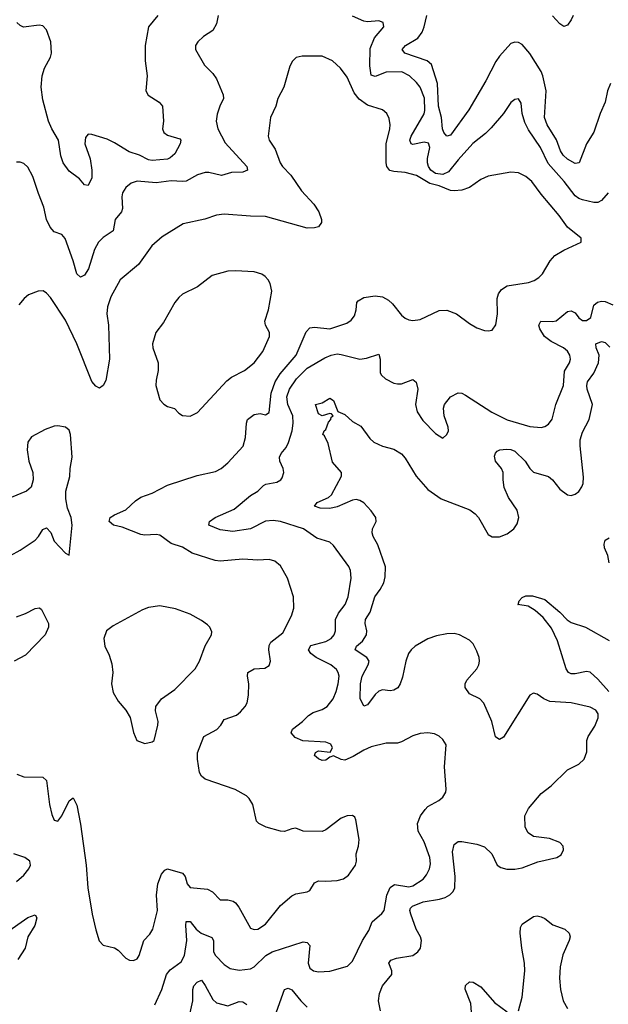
# Model space of a CAD drawing. Header units: inches. Extents: x 1694797 to 1849917, y 907313 to 1017959.
# Tile 41 of 256: x 1722107 to 1725226, y 931712 to 936928. Entities that reach past the tile are written whole.
import ezdxf

# ---------------------------------------------------------------- set-up
doc = ezdxf.new("R2010")
doc.units = ezdxf.units.IN
doc.header["$MEASUREMENT"] = 0
doc.layers.add('B7923', color=7, linetype='Continuous')

msp = doc.modelspace()

# ---------------------------------------------------------------- linework, layer by layer
at = {"layer": 'B7923', "color": 5}
for points, elevation in [([(1723159.5, 936950), (1723150, 936905.2), (1723130.3, 936870), (1723081.4, 936838.6), (1723050.4, 936810), (1723039.5, 936790), (1723039.3, 936770), (1723086.6, 936686.6), (1723130, 936642), (1723150, 936614), (1723185.7, 936530), (1723187, 936510), (1723167, 936470), (1723153.7, 936426.3), (1723149.1, 936390), (1723157.2, 936350), (1723195.9, 936275.9), (1723310.3, 936150), (1723315.3, 936130), (1723290, 936119.8), (1723230, 936118.6), (1723177.3, 936102.7), (1723110, 936118.5), (1723090, 936118.4), (1723050, 936106), (1722990, 936072.8), (1722970, 936069.7), (1722910, 936074), (1722830, 936064.2), (1722730, 936072.1), (1722698.7, 936061.3), (1722670, 936038.7), (1722652.9, 936010), (1722649.3, 935990), (1722652.3, 935927.7), (1722646.9, 935910), (1722613, 935870), (1722602.4, 935810), (1722550, 935774.6), (1722525.4, 935750), (1722504, 935710), (1722472.1, 935607.9), (1722450, 935575.1), (1722430, 935563.7), (1722410, 935580.9), (1722390.7, 935650), (1722348.7, 935768.7), (1722330, 935789.6), (1722290, 935803), (1722268.2, 935828.2), (1722250, 935869.3), (1722235.3, 935935.3), (1722206.5, 936006.5), (1722177.8, 936097.8), (1722150, 936146), (1722130, 936165.2), (1722110, 936172.7), (1722090, 936172.7)], 840), ([(1722839.1, 936950), (1722790.3, 936890), (1722771.5, 936790), (1722772.1, 936710), (1722783.2, 936630), (1722776.5, 936550), (1722788, 936528), (1722846.4, 936490), (1722863.6, 936470), (1722870.2, 936390), (1722864.2, 936350), (1722872, 936330), (1722890, 936316.5), (1722956.2, 936296.2), (1722961.3, 936290), (1722956.9, 936270), (1722930, 936217.4), (1722904.8, 936195.2), (1722890, 936188.7), (1722810, 936182.4), (1722790, 936185.3), (1722741.5, 936210), (1722687, 936227), (1722610, 936275.8), (1722570, 936295), (1722490, 936319.8), (1722470, 936320.5), (1722456.2, 936303.8), (1722452, 936270), (1722481, 936190), (1722490.2, 936129.8), (1722490.2, 936090), (1722470, 936049.2), (1722450, 936053.2), (1722424.2, 936084.2), (1722370, 936126), (1722337.6, 936170), (1722325.6, 936205.6), (1722313.1, 936290), (1722277, 936350), (1722259.3, 936390), (1722230, 936503.7), (1722221.6, 936570), (1722226.5, 936630), (1722238, 936670), (1722270.7, 936729.3), (1722275.4, 936750), (1722272, 936810), (1722250, 936873.6), (1722230, 936895.6), (1722210, 936899.2), (1722127.7, 936887.7), (1722110, 936896.3), (1722092.5, 936912.5)], 820), ([(1725226.2, 936010), (1725190, 935969.8), (1725170, 935959.1), (1725150, 935958.8), (1725090, 935973.1), (1725070, 935980.5), (1725050, 935994.9), (1724991.6, 936070), (1724906.6, 936166.6), (1724866.6, 936250), (1724803.4, 936343.4), (1724783.7, 936383.7), (1724769.7, 936430.3), (1724765.1, 936485.1), (1724750, 936509.2), (1724730, 936504.5), (1724710, 936489.4), (1724670.3, 936430), (1724604.9, 936355.1), (1724575, 936325), (1724507.8, 936272.2), (1724430, 936186), (1724378.8, 936121.2), (1724350, 936107.3), (1724310, 936112.1), (1724286, 936130), (1724273.5, 936150), (1724268.1, 936170), (1724268.2, 936191.8), (1724280.4, 936250), (1724273.2, 936273.2), (1724250, 936279), (1724190, 936265.8), (1724181.3, 936270), (1724174.8, 936290), (1724180.8, 936310), (1724250, 936429.1), (1724254.2, 936445.8), (1724251.8, 936511.8), (1724230, 936569.7), (1724210, 936595.1), (1724172.3, 936630), (1724132.1, 936652.1), (1724050, 936650.4), (1723990, 936626.2), (1723970, 936634), (1723962.8, 936682.8), (1723964.7, 936775.3), (1723987.7, 936832.3), (1724037, 936890), (1724033.3, 936913.3), (1724010, 936920.9), (1723950, 936916.3), (1723930, 936919.7), (1723870, 936946.9)], 840), ([(1725237.4, 936590), (1725221.5, 936550), (1725209.4, 936490), (1725182.4, 936430), (1725148.6, 936331.4), (1725110.2, 936270), (1725071.2, 936168.8), (1725050, 936166), (1725010, 936189), (1724986.6, 936210), (1724973.1, 936233.1), (1724951.5, 936291.5), (1724902.7, 936370), (1724888.9, 936410), (1724897.7, 936550), (1724880.1, 936630), (1724870, 936653.3), (1724810, 936748.7), (1724770, 936796.4), (1724750, 936807.1), (1724730, 936808.4), (1724710, 936802), (1724650, 936733.8), (1724630, 936706.4), (1724576.7, 936603.3), (1724487.4, 936450), (1724390, 936316.2), (1724370, 936309.8), (1724354.3, 936330), (1724347.2, 936350), (1724343.1, 936410), (1724327, 936470), (1724321.2, 936590), (1724289.5, 936689.5), (1724266, 936710), (1724148, 936750), (1724134.6, 936770), (1724150.7, 936790), (1724216.2, 936830), (1724239, 936861), (1724250.5, 936889.5), (1724265.3, 936950)], 820), ([(1725039.6, 936950), (1725030, 936926.6), (1725010, 936898), (1724990, 936892), (1724970, 936905.6), (1724930, 936948.4)], 780), ([(1722091.6, 932931.6), (1722130, 932918), (1722230, 932916), (1722250, 932898), (1722265.7, 932770), (1722277.8, 932717.8), (1722290, 932687.3), (1722310, 932683), (1722330, 932710.5), (1722370, 932790.8), (1722390, 932806), (1722410, 932766.8), (1722430, 932666.8), (1722459.7, 932450), (1722469.3, 932329.3), (1722491.4, 932190), (1722510, 932106), (1722529.1, 932049.1), (1722550, 932026), (1722610, 932011), (1722630, 931998.8), (1722670, 931956.3), (1722690, 931946), (1722710, 931944.9), (1722730, 931953.4), (1722740.5, 931970), (1722764.5, 932050), (1722796.8, 932083.2), (1722813.1, 932110), (1722838.3, 932210), (1722832.5, 932290), (1722838.5, 932350), (1722859.2, 932400.8), (1722877.2, 932422.8), (1722890, 932429.1), (1722970, 932406.4), (1722984.9, 932390), (1722994.9, 932350), (1723011.5, 932331.5), (1723102, 932322), (1723128.7, 932308.7), (1723170, 932265.7), (1723210, 932266.3), (1723238, 932258), (1723250.4, 932250), (1723267.7, 932227.7), (1723330, 932116.3), (1723350, 932108.7), (1723370, 932110.4), (1723410, 932137.1), (1723490, 932234.9), (1723550, 932287.4), (1723570, 932297), (1723630, 932308.8), (1723644.2, 932315.8), (1723670, 932354.9), (1723690, 932366.7), (1723730, 932363.7), (1723790, 932368.4), (1723822.3, 932377.7), (1723850, 932395.5), (1723886, 932450), (1723891.2, 932470), (1723889.7, 932510), (1723902, 932550), (1723905.6, 932585.6), (1723889.3, 932690), (1723883.2, 932703.2), (1723870, 932712.3), (1723842, 932710), (1723810, 932698.4), (1723730, 932636.3), (1723710, 932627.6), (1723610, 932629.7), (1723570, 932645.1), (1723550, 932642.6), (1723510, 932628), (1723490, 932628.9), (1723414, 932650), (1723374, 932670), (1723362.4, 932682.4), (1723342.9, 932770), (1723323, 932803), (1723310, 932816), (1723249.6, 932849.6), (1723090, 932905.5), (1723070, 932920.8), (1723060.5, 932940.5), (1723049.1, 933010), (1723050, 933044.7), (1723083, 933130), (1723152.4, 933167.6), (1723173.7, 933190), (1723190, 933220.5), (1723255.5, 933244.5), (1723278, 933262), (1723302.4, 933290), (1723312.6, 933310), (1723319.1, 933350), (1723321.7, 933410), (1723314.7, 933450), (1723317, 933470), (1723350, 933488.8), (1723406.6, 933493.4), (1723430, 933507.3), (1723435.6, 933530), (1723427.4, 933590), (1723430, 933613.4), (1723438.9, 933630), (1723500.9, 933679.1), (1723548.3, 933770), (1723559.7, 933810), (1723558, 933870), (1723526.9, 933970), (1723490, 934034), (1723459.5, 934059.5), (1723430, 934068.3), (1723370, 934065.4), (1723290, 934069.7), (1723170, 934059.1), (1723142.7, 934062.7), (1723021.1, 934101.1), (1722970, 934133.6), (1722910, 934153.6), (1722850, 934196.4), (1722830, 934201.2), (1722770, 934197.4), (1722750, 934201.4), (1722650, 934239.8), (1722604, 934250), (1722582, 934270), (1722587.6, 934290), (1722610, 934304.9), (1722670, 934331.6), (1722720.9, 934379.1), (1722750, 934398.5), (1722810, 934420.2), (1722890, 934462), (1723047.2, 934512.8), (1723145.6, 934534.4), (1723174.5, 934550), (1723210, 934580.4), (1723290.8, 934669.2), (1723304.6, 934715.4), (1723308.4, 934790), (1723315.1, 934810), (1723350, 934836.5), (1723381.5, 934841.5), (1723410, 934834.4), (1723430, 934847.3), (1723440.4, 934950), (1723460.4, 935010), (1723487.4, 935052.6), (1723572.6, 935150), (1723625.6, 935274.4), (1723645.3, 935294.7), (1723670, 935298.8), (1723750, 935290.2), (1723840.4, 935319.6), (1723864.2, 935335.8), (1723881.1, 935358.9), (1723890.9, 935390), (1723894.3, 935430), (1723900.9, 935439.1), (1723930, 935456.5), (1723990, 935464.1), (1724030, 935458.9), (1724061.6, 935441.6), (1724082.6, 935422.5), (1724130, 935362.4), (1724150, 935346.4), (1724170, 935338.4), (1724190, 935334), (1724230, 935340.3), (1724330, 935386.7), (1724370, 935388.5), (1724421, 935370), (1724490, 935318), (1724530, 935295.5), (1724570, 935282), (1724590, 935279.1), (1724610, 935282.8), (1724630, 935312), (1724638.7, 935370), (1724638, 935450), (1724644.1, 935475.9), (1724660.8, 935499.2), (1724690, 935517.4), (1724804, 935536), (1724833.7, 935546.3), (1724858, 935562), (1724877.8, 935582.2), (1724918.4, 935650), (1724942, 935678), (1724990, 935707), (1725082, 935750), (1725082, 935770), (1725010, 935829.4), (1724966.3, 935890), (1724870, 936003), (1724820.4, 936070), (1724790, 936096.4), (1724750, 936116.4), (1724710, 936119.2), (1724590, 936098.8), (1724550, 936080.3), (1724490, 936039.3), (1724450, 936025.3), (1724410, 936021.1), (1724390, 936022.9), (1724330, 936047.1), (1724280.2, 936060.2), (1724210, 936103), (1724150, 936118.9), (1724090, 936122.7), (1724069.4, 936129.4), (1724053.3, 936150), (1724049.8, 936170), (1724048.3, 936270), (1724069, 936350), (1724069.8, 936369.8), (1724064.8, 936404.8), (1724053, 936430), (1724029.8, 936449.8), (1723950, 936475), (1723905.9, 936505.9), (1723879.4, 936539.4), (1723842.5, 936622.5), (1723806.6, 936670), (1723765.1, 936710), (1723710, 936734.8), (1723604.9, 936735.1), (1723573, 936727), (1723552.8, 936707.2), (1723539.1, 936680.9), (1723506.4, 936570), (1723474.9, 936510), (1723464.9, 936470), (1723436.5, 936410), (1723423.7, 936310), (1723428.5, 936290), (1723461.8, 936241.8), (1723488.2, 936170), (1723500.3, 936150), (1723543.9, 936103.9), (1723600.4, 936020.4), (1723666, 935950), (1723693, 935910), (1723707.3, 935870), (1723707.1, 935852.9), (1723691, 935830), (1723670, 935824.5), (1723630, 935823.6), (1723410, 935885.6), (1723330, 935886.9), (1723190, 935898), (1723150, 935892.4), (1723088.2, 935871.8), (1722974.4, 935845.6), (1722862.6, 935777.4), (1722807.2, 935730), (1722737.6, 935630), (1722639.3, 935550), (1722590, 935459.5), (1722572.8, 935407.2), (1722568.3, 935370), (1722577.5, 935310), (1722583.5, 935130), (1722564.2, 935015.8), (1722550, 934989.3), (1722530, 934976.2), (1722510, 934985.6), (1722490, 935011.5), (1722410.5, 935210), (1722350, 935335.8), (1722270, 935456.9), (1722250, 935478.4), (1722231, 935491), (1722204.7, 935490), (1722154.8, 935470), (1722130.6, 935450), (1722103, 935417)], 860), ([(1722824.2, 931710), (1722860.3, 931790), (1722885.3, 931870), (1722905.1, 931894.9), (1722963.2, 931936.8), (1722980.6, 931970), (1722993.2, 932050), (1722987.3, 932130), (1722990, 932150.3), (1723010, 932151.6), (1723042.9, 932110), (1723068.4, 932088.4), (1723126, 932066), (1723133.6, 932050), (1723135, 931990), (1723145.2, 931970), (1723190, 931922.3), (1723222.2, 931902.2), (1723270, 931893), (1723330, 931900.8), (1723350, 931911.6), (1723410.9, 931970), (1723444.4, 931990), (1723610, 932044), (1723630, 932040.3), (1723643.9, 932023.9), (1723635, 931930), (1723644.2, 931904.2), (1723664.4, 931890), (1723690, 931884.3), (1723751.4, 931888.6), (1723844.9, 931915.1), (1723870, 931940.4), (1723923.4, 932050), (1723957.3, 932102.7), (1723975.1, 932150), (1724026.5, 932193.5), (1724038.8, 932210), (1724052.2, 932290), (1724070, 932330.3), (1724093.5, 932346.5), (1724170, 932335), (1724190, 932339.5), (1724244.3, 932375.7), (1724262.4, 932397.6), (1724278.4, 932430), (1724283.3, 932456.7), (1724279.8, 932490), (1724250, 932573.2), (1724218.9, 932630), (1724214.8, 932670), (1724230.9, 932710), (1724255.4, 932744.6), (1724270, 932759.5), (1724328.2, 932791.8), (1724349.3, 932810), (1724364.8, 932835.2), (1724367.3, 932852.7), (1724357.6, 932970), (1724367.3, 933087.3), (1724350, 933115.1), (1724330, 933131.8), (1724304.7, 933144.7), (1724270, 933149.7), (1724230, 933146.3), (1724190, 933134.3), (1724130, 933102.4), (1724110, 933096.3), (1724050, 933095.1), (1723970, 933075.3), (1723930, 933059.2), (1723874.8, 933025.2), (1723830, 933006), (1723810, 933008.9), (1723770, 933028.2), (1723750, 933020.7), (1723730, 933005.1), (1723710, 933004.2), (1723690, 933011.8), (1723669.8, 933029.8), (1723674.2, 933045.8), (1723690, 933054.3), (1723752.3, 933047.7), (1723764.5, 933070), (1723755.4, 933090), (1723730, 933100.5), (1723608.3, 933108.3), (1723566.1, 933126.1), (1723545.1, 933150), (1723553.7, 933170), (1723606.4, 933210), (1723638.3, 933241.7), (1723662.7, 933257.3), (1723710, 933273.6), (1723737.4, 933290), (1723768.6, 933330), (1723784.4, 933370), (1723795.4, 933410), (1723799.3, 933450), (1723794.8, 933470), (1723785.5, 933485.5), (1723755.6, 933510), (1723677.6, 933550), (1723650.8, 933570), (1723638, 933590), (1723650, 933612.2), (1723730, 933634), (1723757.6, 933650), (1723774, 933670), (1723780.3, 933690), (1723780.7, 933750), (1723796.7, 933783.3), (1723831.7, 933830), (1723847.2, 933870), (1723863.1, 933970), (1723859.7, 934010), (1723851.6, 934031.6), (1723770, 934141.6), (1723750, 934160.5), (1723681.5, 934181.5), (1723611.5, 934230), (1723490, 934269.9), (1723450, 934274.5), (1723410, 934270.9), (1723330, 934231.2), (1723237.5, 934217.5), (1723170, 934226), (1723109.2, 934250), (1723112.7, 934270), (1723142.9, 934290), (1723244.3, 934335.7), (1723330, 934407.2), (1723369.3, 934430.7), (1723399.2, 934460.8), (1723411.8, 934468.2), (1723470, 934477.3), (1723491.5, 934490), (1723498.8, 934501.2), (1723506.9, 934530), (1723504, 934550), (1723486.4, 934590), (1723484.7, 934610), (1723492.4, 934630), (1723518.5, 934661.5), (1723531.5, 934688.5), (1723551, 934749), (1723556.6, 934790), (1723555.1, 934830), (1723529, 934890), (1723523, 934930), (1723536.2, 934970), (1723574.3, 935025.7), (1723630, 935081.6), (1723724.3, 935135.7), (1723758.4, 935150), (1723790, 935157), (1723810, 935154.6), (1723910, 935130.1), (1723945.3, 935134.7), (1724010, 935155.5), (1724018.2, 935130), (1724017.7, 935057.8), (1724024.6, 935044.6), (1724045.8, 935025.8), (1724090, 935002.3), (1724110, 934998.5), (1724130, 934999.6), (1724190, 935021.3), (1724207.6, 935007.6), (1724217.3, 934970), (1724205.4, 934890), (1724213.4, 934850), (1724243.7, 934803.7), (1724310, 934736.3), (1724350, 934711), (1724370, 934731), (1724379.5, 934750), (1724378.4, 934770), (1724356.4, 934830), (1724352.6, 934870), (1724357.4, 934890), (1724390, 934930.3), (1724430, 934951.8), (1724450, 934948.7), (1724470, 934938.7), (1724608.9, 934848.9), (1724690, 934807.9), (1724810, 934772), (1724870, 934766.7), (1724890, 934772.4), (1724910, 934786), (1724928.2, 934811.8), (1724948.5, 934890), (1724988.4, 934990), (1724994.7, 935065.3), (1725021, 935110), (1725026, 935130), (1725022, 935150), (1725010, 935171.7), (1724988.4, 935190), (1724922.5, 935222.5), (1724887.8, 935250), (1724863.7, 935290), (1724858.7, 935310), (1724869.5, 935330), (1724930, 935328.7), (1724950, 935332.7), (1725010, 935381.8), (1725030, 935385), (1725050, 935375.3), (1725070, 935349), (1725090, 935334.9), (1725110, 935333.8), (1725134.2, 935350), (1725150, 935414.9), (1725168.5, 935431.5), (1725190, 935436), (1725210, 935435.2), (1725250, 935417.4)], 840), ([(1724018.3, 931678.3), (1724009, 931731), (1724013.6, 931770), (1724029.8, 931810), (1724078.3, 931870), (1724079.7, 931890), (1724063.9, 931930), (1724074, 931946), (1724103.3, 931956.7), (1724190, 931970.6), (1724217.3, 931990), (1724231.2, 932010), (1724236, 932050), (1724230.3, 932070.3), (1724208.7, 932110), (1724179.9, 932190), (1724174, 932210), (1724178.8, 932221.2), (1724188, 932232), (1724244.4, 932255.6), (1724330.9, 932269.1), (1724361.9, 932278.1), (1724387.1, 932292.9), (1724404.8, 932310), (1724413.3, 932330), (1724414.8, 932390), (1724399.9, 932520.1), (1724410, 932559.3), (1724430, 932574.3), (1724450, 932574.9), (1724530, 932559.7), (1724570, 932546.9), (1724609.1, 932510), (1724637, 932450), (1724656.2, 932436.2), (1724688.5, 932428.5), (1724730, 932428.4), (1724770, 932435.9), (1724852.5, 932467.5), (1724954, 932490), (1724976.6, 932503.4), (1724989.5, 932530), (1724987, 932550), (1724969.3, 932570), (1724915.3, 932590), (1724830, 932601.7), (1724801.1, 932621.1), (1724784.8, 932650), (1724783.2, 932710), (1724803.9, 932750), (1724871.1, 932828.9), (1724923.5, 932870), (1725010, 932954.4), (1725070, 932984.4), (1725097.6, 933010), (1725111.6, 933050), (1725112.8, 933110), (1725119.7, 933130), (1725154.9, 933185.1), (1725172.2, 933230), (1725172.2, 933250), (1725160.9, 933270), (1725130, 933285.5), (1725030, 933309.2), (1724916.8, 933316.8), (1724884.5, 933330), (1724850, 933354.5), (1724830, 933360.7), (1724810, 933349.6), (1724670, 933126.6), (1724650, 933115.1), (1724640.1, 933120.1), (1724629, 933129), (1724609.8, 933210), (1724567.3, 933307.3), (1724545.6, 933330), (1724490, 933357.4), (1724466.9, 933390), (1724467.1, 933410), (1724476.4, 933430), (1724530, 933489.1), (1724540.2, 933510), (1724543.9, 933530), (1724541.4, 933550), (1724530, 933583.6), (1724510, 933622), (1724490, 933641.3), (1724438, 933670), (1724410, 933676.5), (1724370, 933675), (1724316.5, 933663.5), (1724270, 933647.3), (1724202.8, 933610), (1724181, 933590), (1724167.3, 933570), (1724153.3, 933530), (1724135, 933445), (1724123.2, 933410), (1724110.7, 933389.3), (1724090, 933375.6), (1724070, 933373.5), (1724030, 933378.3), (1724010, 933371.1), (1723990, 933353), (1723950, 933299.3), (1723930, 933292.3), (1723911.9, 933331.9), (1723913, 933410), (1723922, 933450), (1723953.6, 933510), (1723959.1, 933530), (1723947.3, 933550), (1723885.1, 933590), (1723892.3, 933610), (1723923.8, 933636.2), (1723944.4, 933670), (1723947.4, 933690), (1723938.1, 933730), (1723940.2, 933750), (1723963.8, 933790), (1723988.6, 933870), (1724018, 933910), (1724036, 933944), (1724044.2, 933975.8), (1724045.5, 934030), (1724005.2, 934145.2), (1723980.3, 934190), (1723974.4, 934210), (1723976.8, 934230), (1723995.3, 934270), (1723994.8, 934290), (1723970, 934326), (1723930, 934367.7), (1723910, 934381.5), (1723890, 934386.6), (1723870, 934382.9), (1723790, 934346.9), (1723750, 934337.7), (1723700.3, 934340.3), (1723669.5, 934350), (1723682.9, 934370), (1723744, 934396), (1723759.8, 934410), (1723812.6, 934510), (1723813.3, 934530), (1723764.7, 934584.7), (1723742.5, 934682.5), (1723722.5, 934722.5), (1723714, 934730), (1723721.2, 934750), (1723730, 934757.3), (1723744.1, 934795.9), (1723755.4, 934810), (1723758.4, 934821.6), (1723769, 934830), (1723759.5, 934839.5), (1723750, 934840.9), (1723710, 934829.6), (1723690, 934839.5), (1723674, 934890), (1723710, 934898.7), (1723750, 934923), (1723770, 934910.6), (1723793, 934853), (1723830, 934836), (1723870, 934798.7), (1723914.1, 934774.1), (1723962.6, 934710), (1723984.4, 934690), (1724029.1, 934669.1), (1724090, 934652.6), (1724130, 934627.8), (1724150, 934604.9), (1724208.5, 934510), (1724270, 934438.4), (1724340.2, 934390), (1724491.9, 934331.9), (1724520.8, 934310), (1724538, 934290), (1724590, 934200.9), (1724610, 934188.4), (1724650, 934187.7), (1724690, 934203.6), (1724724.7, 934230), (1724742.6, 934257.4), (1724752.1, 934290), (1724743.1, 934330), (1724696.6, 934396.6), (1724674.4, 934450), (1724668.7, 934490), (1724669.7, 934530), (1724660.5, 934550), (1724628.6, 934590), (1724623.9, 934616.1), (1724627.6, 934632.4), (1724637.7, 934642.3), (1724650.9, 934649.1), (1724687.1, 934652.9), (1724710, 934650.9), (1724730, 934642.2), (1724785.5, 934590), (1724811.1, 934550), (1724830, 934530.2), (1724910, 934508.5), (1724930.6, 934490.6), (1724970, 934440.2), (1725010, 934410.3), (1725030, 934407.4), (1725050, 934414.4), (1725070, 934428.2), (1725086.3, 934453.7), (1725092.8, 934470), (1725095.2, 934504.8), (1725076.4, 934670), (1725077.5, 934702.5), (1725090, 934742.3), (1725125.5, 934810), (1725142.8, 934890), (1725114.4, 934970), (1725111.6, 934990), (1725116.1, 935010), (1725150, 935054.7), (1725174.1, 935110), (1725177.6, 935150), (1725161.8, 935190), (1725159.7, 935210), (1725190, 935222.2), (1725210, 935218.5), (1725233.6, 935193.6)], 820), ([(1722059, 934090), (1722110, 934117.1), (1722189.8, 934170.3), (1722207.6, 934190), (1722230, 934227.3), (1722250, 934236), (1722272.1, 934212.1), (1722290, 934164.7), (1722350, 934102), (1722370, 934092), (1722384.7, 934250), (1722380.5, 934290), (1722361, 934341), (1722351, 934390), (1722352.6, 934430), (1722372.9, 934507.1), (1722374.3, 934550), (1722385.7, 934610), (1722376.2, 934730), (1722370, 934753.2), (1722349.4, 934769.4), (1722310, 934776.2), (1722290, 934774.5), (1722243, 934757), (1722170, 934718), (1722151.3, 934690), (1722146.8, 934650), (1722156.3, 934590), (1722176.4, 934530), (1722179.3, 934490), (1722168.3, 934451.7), (1722142.8, 934430), (1722062.8, 934397.2)], 880), ([(1725229.9, 934050), (1725223.4, 934090), (1725206.5, 934130), (1725204.1, 934150), (1725209.2, 934170), (1725230, 934183.7)], 780), ([(1725229.8, 933369.8), (1725170, 933435.1), (1725130, 933470.7), (1725110, 933475), (1725050, 933462.1), (1725030, 933462.9), (1725014.5, 933470), (1725002.3, 933490), (1724957.1, 933637.1), (1724924.8, 933704.8), (1724881.3, 933761.3), (1724838.7, 933798.7), (1724801, 933821), (1724746, 933830), (1724749.4, 933830.6), (1724754.5, 933850), (1724770, 933867.7), (1724790, 933875.3), (1724823.6, 933876.4), (1724890, 933856.3), (1724970.1, 933790), (1725008.6, 933748.6), (1725030, 933734.6), (1725105.7, 933710), (1725230, 933639)], 780), ([(1722090, 933765.3), (1722138.5, 933781.5), (1722190, 933808.2), (1722212.2, 933812.2), (1722223, 933803), (1722259.6, 933730), (1722260.2, 933710), (1722241.5, 933670), (1722137.6, 933562.4), (1722077.3, 933530)], 860), ([(1722090, 932362), (1722130, 932395.8), (1722155.1, 932430), (1722164, 932450), (1722161.3, 932470), (1722134, 932490), (1722076.2, 932510)], 860), ([(1722032.7, 932090), (1722150, 932172.2), (1722190, 932186), (1722198, 932170), (1722188.2, 932130), (1722150.3, 932069.7), (1722136.9, 932010), (1722096.9, 931950)], 840), ([(1724750, 931677.8), (1724770.3, 931750), (1724783, 931890), (1724781.5, 931930), (1724767.3, 932010), (1724759.7, 932090), (1724761.7, 932118.3), (1724770, 932137.1), (1724830, 932177.1), (1724850, 932180.3), (1724870, 932176.5), (1724890, 932166.3), (1724932.5, 932132.5), (1724995.5, 932110), (1725019.6, 932090), (1725023.2, 932070), (1725018.8, 932050), (1724985.1, 931974.9), (1724970.7, 931910), (1724967.5, 931850), (1724972.5, 931790), (1724987.7, 931730), (1725010.1, 931690)], 780), ([(1722998.9, 931610), (1723024.5, 931730), (1723025.6, 931790), (1723030.7, 931810), (1723047.1, 931830), (1723070, 931840.3), (1723090, 931811.8), (1723130, 931736.9), (1723150, 931720.5), (1723210, 931704.3), (1723270, 931727.7), (1723290, 931725.8), (1723311.6, 931711.6)], 820), ([(1724502.1, 931670), (1724497.4, 931717.4), (1724468.2, 931791.8), (1724470, 931811.3), (1724490, 931830.5), (1724510, 931830.3), (1724550, 931804.7), (1724622.4, 931722.4), (1724690, 931672.1)], 780), ([(1723468, 931672), (1723510, 931790.3), (1723530, 931798.3), (1723550, 931788.9), (1723596.9, 931730), (1723630, 931697.8)], 820)]:
    msp.add_lwpolyline(points, dxfattribs=dict(at, elevation=elevation))
at = {"layer": 'B7923', "color": 5, "elevation": 880}
for points in [[(1723250, 935598), (1723210, 935594.7), (1723127.2, 935572.8), (1723050, 935513.3), (1722970, 935473), (1722950, 935456.9), (1722928.9, 935430), (1722870, 935323.7), (1722828.8, 935270), (1722810.3, 935210), (1722812.2, 935190), (1722841.3, 935110), (1722841.3, 935070), (1722830, 935018), (1722828.8, 934990), (1722850, 934914.8), (1722870.3, 934890.3), (1722890, 934878), (1722928, 934868), (1722950, 934842.8), (1722970, 934830.7), (1723010, 934827.3), (1723050, 934847.3), (1723205.2, 935014.8), (1723230, 935033.4), (1723298.4, 935070), (1723349.6, 935110), (1723395.8, 935170), (1723431.5, 935250), (1723431.1, 935271.1), (1723409.5, 935310), (1723405.6, 935330), (1723425.1, 935390), (1723442.9, 935490), (1723434.5, 935530), (1723423.7, 935550), (1723407.9, 935567.9), (1723390, 935579.5), (1723350, 935592.8)], [(1722850, 933822.9), (1722790, 933814), (1722758, 933802), (1722602.5, 933717.5), (1722567.3, 933690), (1722553.4, 933650), (1722559.3, 933610), (1722581.7, 933561.7), (1722596.1, 933516.1), (1722601.3, 933470), (1722593.4, 933410), (1722603.4, 933363.4), (1722630, 933318.8), (1722670.4, 933270.4), (1722692.2, 933232.2), (1722710, 933152), (1722727.3, 933110), (1722770, 933093.4), (1722810, 933103), (1722819.3, 933110), (1722839.5, 933190), (1722840.9, 933210), (1722826.8, 933266.8), (1722829.6, 933290.4), (1722859.3, 933330), (1722930, 933380.4), (1723037.6, 933490), (1723059.7, 933530), (1723089.7, 933610.3), (1723123.7, 933670), (1723125.2, 933685.2), (1723114, 933710), (1723102, 933722), (1723070, 933745.2), (1723010, 933778), (1722933.7, 933806.3)]]:
    msp.add_lwpolyline(points, close=True, dxfattribs=at)

doc.saveas('drawing.dxf')
